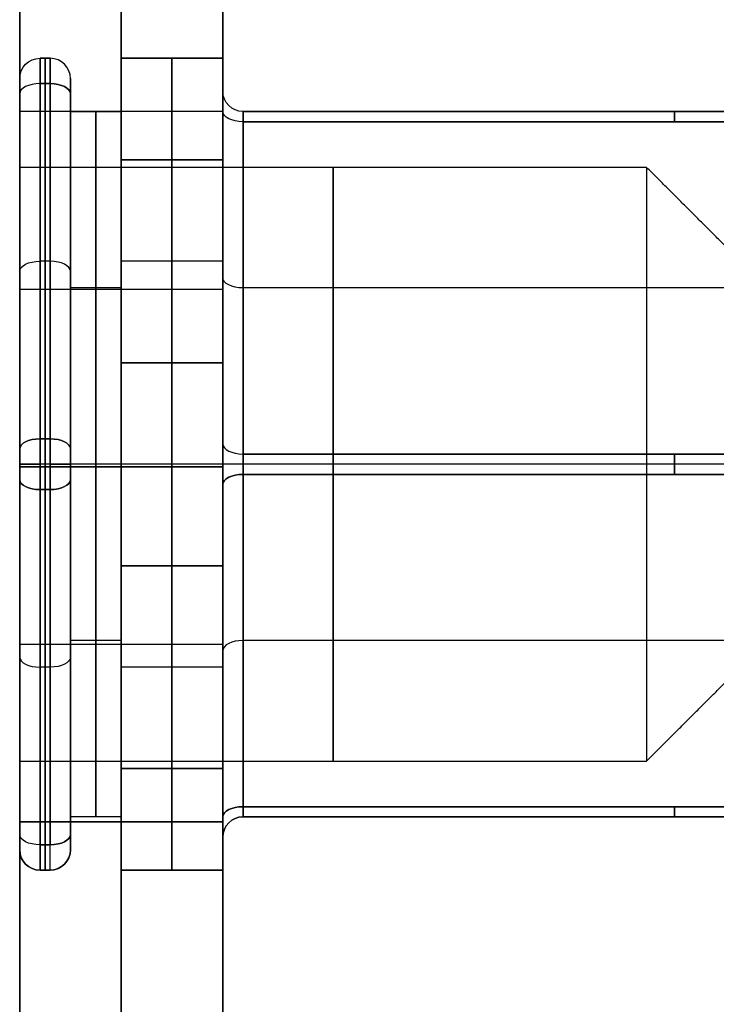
# Model space of a CAD drawing. Header units: millimetres. Extents: x -175 to 175, y -101 to 102.
# Tile 16 of 133: x -144 to -137, y -28 to -18. Entities that reach past the tile are written whole.
import ezdxf

# ---------------------------------------------------------------- set-up
doc = ezdxf.new("R2010")
doc.units = ezdxf.units.MM
doc.layers.add('Livello 01', color=7, linetype='Continuous')

msp = doc.modelspace()

# ---------------------------------------------------------------- linework, layer by layer
at = {"layer": 'Livello 01', "color": 254, "true_color": 0xcad1ee}
for p, q in [((-144, 101.5, -110.5), (-144, -19, -110.5)), ((-142, 101.5, -110.5), (-142, -19, -110.5)), ((-143, 91.5, -283.5), (-143, -36.5, -283.5)), ((-143, -36.5, 62.5), (-143, 91.5, 62.5)), ((-144, 33.5, 63.5), (-144, -36.5, 63.5)), ((-144, 33.5, -284.5), (-144, -36.5, -284.5)), ((-143.7, -18.475, -110.5144), (-143.8, -18.475, -110.5144)), ((-143.75, -18.475, -108.4937), (-143.75, -18.475, -112.5352)), ((-142, -18.475, -110.5144), (-143, -18.475, -110.5144)), ((-143, -18.475, -110.5144), (-143, -19, -110.5144)), ((-142.5, -18.475, -109.3597), (-142.5, -18.475, -111.6691)), ((-142, -18.475, -110.5144), (-142, -18.8, -110.5144)), ((-144, -18.675, -110.5144), (-144, -19.55, -110.5144)), ((-143.75, -18.725, -108.0607), (-143.75, -22.225, -106.04)), ((-143.75, -22.225, -114.9889), (-143.75, -18.725, -112.9682)), ((-143.5, -18.675, -110.5144), (-143.5, -19, -110.5144)), ((-142, -19, -110.5), (-144, -19, -110.5)), ((-143.5, -19, -110.5144), (-143, -19, -110.5144)), ((-143.25, -19, -112.5207), (-143.25, -22.475, -114.527)), ((-143.25, -22.475, -106.5018), (-143.25, -19, -108.5081)), ((-143.25, -19, -108.5081), (-143.25, -19, -112.5207)), ((-143, -19, -108.4793), (-143, -22.5, -106.4585)), ((-143, -19, -112.5207), (-143, -19, -108.4793)), ((-143, -22.5, -114.5415), (-143, -19, -112.5207)), ((-141.8, -19, -110.5144), (-130.3045, -19, -110.5144)), ((-141.8, -19.1, -112.5785), (-141.8, -22.375, -114.4693)), ((-141.8, -22.375, -106.5596), (-141.8, -19.1, -108.4504)), ((-142.5, -21.475, -114.5559), (-142.5, -19.475, -113.4012)), ((-142.5, -19.475, -107.6277), (-142.5, -21.475, -106.473)), ((-143.7, -20.475, -107.0503), (-143.8, -20.475, -107.0503)), ((-143.7, -20.475, -113.9785), (-143.8, -20.475, -113.9785)), ((-142, -20.475, -113.9785), (-143, -20.475, -113.9785)), ((-142, -20.475, -107.0503), (-143, -20.475, -107.0503)), ((-144, -20.75, -107.4689), (-142, -20.75, -107.4689)), ((-144, -20.75, -113.5311), (-142, -20.75, -113.5311)), ((-143, -20.7375, -113.5239), (-143.5, -20.7375, -113.5239)), ((-143, -20.7375, -107.505), (-143.5, -20.7375, -107.505)), ((-130.3045, -20.7375, -107.505), (-141.8, -20.7375, -107.505)), ((-130.3045, -20.7375, -113.5239), (-141.8, -20.7375, -113.5239)), ((-137.825, -22.475, -107.5894), (-144, -22.475, -107.5894)), ((-144, -22.475, -106.173), (-144, -22.475, -107.5894)), ((-144, -22.475, -113.4394), (-144, -22.475, -114.8559)), ((-137.825, -22.475, -113.4394), (-144, -22.475, -113.4394)), ((-143.7, -22.475, -115.0559), (-143.8, -22.475, -115.0559)), ((-143.7, -22.475, -105.973), (-143.8, -22.475, -105.973)), ((-143.5, -22.475, -106.173), (-143.5, -22.475, -106.5018)), ((-143.5, -22.475, -114.527), (-143.5, -22.475, -114.8559)), ((-143.25, -22.475, -114.527), (-143.25, -25.95, -112.5207)), ((-143.25, -25.95, -108.5081), (-143.25, -22.475, -106.5018)), ((-142, -22.475, -114.8238), (-143, -22.475, -114.8238)), ((-142, -22.475, -106.205), (-143, -22.475, -106.205)), ((-143, -22.475, -106.205), (-143, -22.475, -106.5018)), ((-143, -22.475, -114.527), (-143, -22.475, -114.8238)), ((-143, -26, -112.5207), (-143, -22.5, -114.5415)), ((-143, -22.5, -106.4585), (-143, -26, -108.4793)), ((-142, -22.475, -106.205), (-142, -22.475, -106.3328)), ((-142, -22.475, -114.6961), (-142, -22.475, -114.8238)), ((-133.3007, -22.475, -114.4961), (-141.8, -22.475, -114.4961)), ((-133.3007, -22.475, -106.5328), (-141.8, -22.475, -106.5328)), ((-137, -22.475, -108.4144), (-137.825, -22.475, -107.5894)), ((-137, -22.475, -112.6144), (-137.825, -22.475, -113.4394)), ((-141.8, -22.575, -114.4693), (-141.8, -25.85, -112.5785)), ((-141.8, -25.85, -108.4504), (-141.8, -22.575, -106.5596)), ((-143.75, -22.725, -106.04), (-143.75, -26.225, -108.0607)), ((-143.75, -26.225, -112.9682), (-143.75, -22.725, -114.9889)), ((-142.5, -25.475, -113.4012), (-142.5, -23.475, -114.5559)), ((-142.5, -23.475, -106.473), (-142.5, -25.475, -107.6277)), ((-144, -24.25, -113.5311), (-142, -24.25, -113.5311)), ((-144, -24.25, -107.4689), (-142, -24.25, -107.4689)), ((-143, -24.2125, -113.5239), (-143.5, -24.2125, -113.5239)), ((-143, -24.2125, -107.505), (-143.5, -24.2125, -107.505)), ((-130.3045, -24.2125, -107.505), (-141.8, -24.2125, -107.505)), ((-130.3045, -24.2125, -113.5239), (-141.8, -24.2125, -113.5239)), ((-143.7, -24.475, -107.0503), (-143.8, -24.475, -107.0503)), ((-143.7, -24.475, -113.9785), (-143.8, -24.475, -113.9785)), ((-142, -24.475, -113.9785), (-143, -24.475, -113.9785)), ((-142, -24.475, -107.0503), (-143, -24.475, -107.0503)), ((-144, -25.4, -110.5144), (-144, -26.275, -110.5144)), ((-144, -26, -110.5), (-144, -36.5, -110.5)), ((-144, -26, -110.5), (-142, -26, -110.5)), ((-143, -25.95, -110.5144), (-143.5, -25.95, -110.5144)), ((-143.5, -25.95, -110.5144), (-143.5, -26.275, -110.5144)), ((-143.25, -25.95, -108.5081), (-143.25, -25.95, -112.5207)), ((-143, -25.95, -110.5144), (-143, -26.475, -110.5144)), ((-143, -26, -112.5207), (-143, -26, -108.4793)), ((-142, -26, -110.5), (-142, -36.5, -110.5)), ((-130.3045, -25.95, -110.5144), (-141.8, -25.95, -110.5144)), ((-142, -26.15, -110.5144), (-142, -26.475, -110.5144)), ((-143.8, -26.475, -110.5144), (-143.7, -26.475, -110.5144)), ((-143.75, -26.475, -108.4937), (-143.75, -26.475, -112.5352)), ((-142, -26.475, -110.5144), (-143, -26.475, -110.5144)), ((-142.5, -26.475, -109.3597), (-142.5, -26.475, -111.6691))]:
    msp.add_line(p, q, dxfattribs=at)
at = {"layer": 'Livello 01', "color": 254, "true_color": 0xcad1ee, "extrusion": (0, 0, -1)}
for centre, start, end in [((143.8, -18.675, 112.5352), 0, 90), ((143.8, -18.675, 108.4937), 0, 90), ((143.8, -18.675, 110.5144), 0, 90), ((141.8, -18.8, 112.4053), 270, 0), ((141.8, -18.8, 108.6236), 270, 0), ((141.8, -18.8, 110.5144), 270, 0), ((141.8, -26.15, 108.6236), 0, 90), ((143.8, -26.275, 108.4937), 270, 0), ((143.7, -26.275, 110.5144), 180, 270)]:
    msp.add_arc(centre, 0.2, start, end, dxfattribs=at)
at = {"layer": 'Livello 01', "color": 254, "true_color": 0xcad1ee, "extrusion": (1, 0, 0)}
for centre, radius, start, end in [((-18.975, -112.5352, -143.8), 0.5, 300, 0), ((-18.975, -108.4937, -143.8), 0.5, 0, 60), ((-20.475, -109.3597, -143), 2, 0, 60), ((-20.475, -111.6691, -143), 2, 300, 0), ((-18.975, -112.5352, -144), 0.3, 300, 360), ((-18.975, -108.4937, -144), 0.3, 0, 60), ((-18.975, -108.4937, -143.5), 0.3, 0, 60), ((-18.975, -112.5352, -143.5), 0.3, 300, 360), ((-19.2, -108.6236, -142), 0.4, 0, 60), ((-19.2, -112.4053, -141.8), 0.2, 300, 0), ((-19.2, -108.6236, -141.8), 0.2, 0, 60), ((-22.475, -110.5144, -144), 2.925, 0, 180), ((-22.475, -110.5144, -137.825), 2.925, 0, 180), ((-22.475, -112.8238, -143), 2, 240, 300), ((-22.475, -108.205, -143), 2, 60, 120), ((-22.475, -114.5559, -143.8), 0.5, 240, 300), ((-22.475, -106.473, -143.8), 0.5, 60, 120), ((-22.475, -114.5559, -144), 0.3, 240, 300), ((-22.475, -106.473, -144), 0.3, 60, 120), ((-22.475, -114.5559, -144), 0.3, 252, 300), ((-22.475, -106.473, -144), 0.3, 60, 120), ((-22.475, -106.473, -143.5), 0.3, 60, 120), ((-22.475, -114.5559, -143.5), 0.3, 240, 300), ((-22.475, -114.2961, -141.8), 0.2, 240, 300), ((-22.475, -106.7328, -141.8), 0.2, 60, 120), ((-24.475, -111.6691, -143), 2, 180, 240), ((-24.475, -109.3597, -143), 2, 120, 180), ((-25.75, -112.4053, -141.8), 0.2, 180, 240), ((-25.75, -108.6236, -141.8), 0.2, 120, 180), ((-25.975, -112.5352, -144), 0.3, 180, 240), ((-25.975, -108.4937, -144), 0.3, 120, 180), ((-25.975, -108.4937, -143.5), 0.3, 120, 180), ((-25.975, -112.5352, -143.5), 0.3, 180, 240), ((-25.975, -112.5352, -143.8), 0.5, 180, 240), ((-25.975, -108.4937, -143.8), 0.5, 120, 180), ((-25.975, -112.5352, -143.7), 0.5, 180, 240)]:
    msp.add_arc(centre, radius, start, end, dxfattribs=at)
at = {"layer": 'Livello 01', "color": 254, "true_color": 0xcad1ee, "extrusion": (-1, 0, 0)}
for centre, radius, start, end in [((18.975, -112.5352, 143.75), 0.5, 180, 240), ((18.975, -108.4937, 143.75), 0.5, 120, 180), ((18.975, -112.5352, 143.7), 0.5, 180, 240), ((18.975, -108.4937, 143.7), 0.5, 120, 180), ((20.475, -109.3597, 142.5), 2, 120, 180), ((20.475, -111.6691, 142.5), 2, 180, 240), ((20.475, -109.3597, 142), 2, 120, 180), ((20.475, -111.6691, 142), 2, 180, 240), ((19.2, -112.4053, 142), 0.4, 180, 240), ((19.2, -108.6236, 142), 0.4, 120, 180), ((19.2, -112.4053, 137.5504), 0.2, 180, 240), ((19.2, -108.6236, 137.5504), 0.2, 120, 180), ((22.475, -110.5144, 144), 2.925, 180, 0), ((22.475, -110.5144, 140.9125), 2.925, 0, 180), ((22.475, -110.5144, 140.9125), 2.925, 180, 0), ((22.475, -110.5144, 137.825), 2.925, 180, 0), ((22.475, -112.8238, 142.5), 2, 240, 300), ((22.475, -108.205, 142.5), 2, 60, 120), ((22.475, -112.8238, 142), 2, 240, 300), ((22.475, -108.205, 142), 2, 60, 120), ((22.475, -114.5559, 143.75), 0.5, 240, 300), ((22.475, -106.473, 143.75), 0.5, 60, 120), ((22.475, -114.5559, 143.7), 0.5, 240, 300), ((22.475, -106.473, 143.7), 0.5, 60, 120), ((22.475, -114.2961, 142), 0.4, 240, 300), ((22.475, -106.7328, 142), 0.4, 60, 120), ((22.475, -114.2961, 137.5504), 0.2, 240, 300), ((22.475, -106.7328, 137.5504), 0.2, 60, 120), ((24.475, -111.6691, 142.5), 2, 300, 0), ((24.475, -109.3597, 142.5), 2, 0, 60), ((24.475, -111.6691, 142), 2, 300, 360), ((24.475, -109.3597, 142), 2, 360, 60), ((25.75, -112.4053, 137.5504), 0.2, 300, 0), ((25.75, -108.6236, 137.5504), 0.2, 0, 60), ((25.75, -112.4053, 142), 0.4, 300, 0), ((25.75, -108.6236, 142), 0.4, 360, 60), ((25.975, -112.5352, 143.75), 0.5, 300, 0), ((25.975, -108.4937, 143.75), 0.5, 0, 60), ((25.975, -108.4937, 143.7), 0.5, 0, 60)]:
    msp.add_arc(centre, radius, start, end, dxfattribs=at)
at = {"layer": 'Livello 01', "color": 254, "true_color": 0xcad1ee}
for centre, start, end in [((-143.7, -18.675, -108.4937), 0, 90), ((-143.7, -18.675, -112.5352), 360, 90), ((-143.7, -18.675, -110.5144), 0, 90), ((-141.8, -26.15, -112.4053), 90, 180), ((-141.8, -26.15, -110.5144), 90, 180), ((-143.8, -26.275, -112.5352), 180, 270), ((-143.8, -26.275, -110.5144), 180, 270), ((-143.7, -26.275, -108.4937), 270, 0), ((-143.7, -26.275, -112.5352), 270, 0)]:
    msp.add_arc(centre, 0.2, start, end, dxfattribs=at)
at = {"layer": 'Livello 01', "color": 254, "true_color": 0xcad1ee, "extrusion": (-1.50706e-14, 0.866025, 0.5)}
msp.add_arc((143.8, -88.2708, -72.7004), 0.2, 270, 360, dxfattribs=at)
at = {"layer": 'Livello 01', "color": 254, "true_color": 0xcad1ee, "extrusion": (-4.20233e-14, -0.866025, 0.5)}
msp.add_arc((-143.8, -103.1458, -37.814), 0.2, 90, 180, dxfattribs=at)
at = {"layer": 'Livello 01', "color": 254, "true_color": 0xcad1ee, "extrusion": (-7.77156e-15, 0.866025, -0.5)}
msp.add_arc((143.7, -103.1458, 37.814), 0.2, 90, 180, dxfattribs=at)
at = {"layer": 'Livello 01', "color": 254, "true_color": 0xcad1ee, "extrusion": (-4.44089e-15, 0.866025, 0.5)}
msp.add_arc((143.7, -88.2708, -72.7004), 0.2, 180, 270, dxfattribs=at)
at = {"layer": 'Livello 01', "color": 254, "true_color": 0xcad1ee, "extrusion": (1.27983e-13, -0.866025, -0.5)}
msp.add_arc((-141.8, -88.1458, 72.8303), 0.2, 90, 180, dxfattribs=at)
at = {"layer": 'Livello 01', "color": 254, "true_color": 0xcad1ee, "extrusion": (-1.15748e-14, 0.866025, -0.5)}
msp.add_arc((141.8, -103.2708, 37.6841), 0.2, 270, 0, dxfattribs=at)
at = {"layer": 'Livello 01', "color": 254, "true_color": 0xcad1ee, "extrusion": (0, -0.866025, -0.5)}
for centre, start, end in [((-143.8, -88.2708, 74.7211), 180, 270), ((-141.8, -88.1458, 74.7211), 90, 180), ((-143.7, -80.6708, 74.7211), 0, 90)]:
    msp.add_arc(centre, 0.2, start, end, dxfattribs=at)
at = {"layer": 'Livello 01', "color": 254, "true_color": 0xcad1ee, "extrusion": (0, 0.866025, -0.5)}
for centre, start, end in [((143.8, -103.1458, 35.7933), 0, 90), ((141.8, -103.2708, 35.7933), 270, 0), ((143.7, -110.7458, 35.7933), 180, 270)]:
    msp.add_arc(centre, 0.2, start, end, dxfattribs=at)
at = {"layer": 'Livello 01', "color": 254, "true_color": 0xcad1ee, "extrusion": (0, -0.866025, 0.5)}
for centre, start, end in [((-143.7, -103.1458, -35.7933), 0, 90), ((-141.8, -110.6208, -35.7933), 90, 180), ((-143.8, -110.7458, -35.7933), 180, 270)]:
    msp.add_arc(centre, 0.2, start, end, dxfattribs=at)
at = {"layer": 'Livello 01', "color": 254, "true_color": 0xcad1ee, "extrusion": (0, 0.866025, 0.5)}
for centre, start, end in [((143.7, -88.2708, -74.7211), 180, 270), ((143.8, -80.6708, -72.7004), 0, 90), ((143.7, -80.6708, -72.7004), 90, 180), ((141.8, -80.7958, -74.7211), 270, 0), ((143.8, -80.6708, -74.7211), 0, 90)]:
    msp.add_arc(centre, 0.2, start, end, dxfattribs=at)
at = {"layer": 'Livello 01', "color": 254, "true_color": 0xcad1ee, "extrusion": (-1.08802e-13, 0.866025, 0.5)}
msp.add_arc((143.8, -88.2708, -76.7419), 0.2, 270, 360, dxfattribs=at)
at = {"layer": 'Livello 01', "color": 254, "true_color": 0xcad1ee, "extrusion": (-4.50466e-14, 0.866025, -0.5)}
msp.add_arc((143.8, -103.1458, 33.7726), 0.2, 0, 90, dxfattribs=at)
at = {"layer": 'Livello 01', "color": 254, "true_color": 0xcad1ee, "extrusion": (-7.48575e-14, -0.866025, 0.5)}
msp.add_arc((-143.7, -103.1458, -33.7726), 0.2, 0, 90, dxfattribs=at)
at = {"layer": 'Livello 01', "color": 254, "true_color": 0xcad1ee, "extrusion": (-9.26211e-14, -0.866025, -0.5)}
msp.add_arc((-143.7, -88.2708, 76.7419), 0.2, 270, 360, dxfattribs=at)
at = {"layer": 'Livello 01', "color": 254, "true_color": 0xcad1ee, "extrusion": (2.28421e-14, 0.866025, 0.5)}
msp.add_arc((141.8, -88.1458, -76.612), 0.2, 0, 90, dxfattribs=at)
at = {"layer": 'Livello 01', "color": 254, "true_color": 0xcad1ee, "extrusion": (4.44089e-15, -0.866025, 0.5)}
msp.add_arc((-141.8, -103.2708, -33.9025), 0.2, 180, 270, dxfattribs=at)
at = {"layer": 'Livello 01', "color": 254, "true_color": 0xcad1ee, "extrusion": (0, -1, 0)}
for centre, start, end in [((-143.8, -114.8559, 22.475), 180, 270), ((-143.7, -114.8559, 22.475), 270, 0), ((-141.8, -114.6961, 22.475), 90, 180)]:
    msp.add_arc(centre, 0.2, start, end, dxfattribs=at)
at = {"layer": 'Livello 01', "color": 254, "true_color": 0xcad1ee, "extrusion": (0, 1, 0)}
for centre, start, end in [((143.8, -106.173, -22.475), 0, 90), ((143.7, -106.173, -22.475), 90, 180), ((141.8, -106.3328, -22.475), 270, 360)]:
    msp.add_arc(centre, 0.2, start, end, dxfattribs=at)
at = {"layer": 'Livello 01', "color": 254, "true_color": 0xcad1ee, "extrusion": (2.06217e-14, -0.866025, 0.5)}
msp.add_arc((-141.8, -110.6208, -37.6841), 0.2, 90, 180, dxfattribs=at)
at = {"layer": 'Livello 01', "color": 254, "true_color": 0xcad1ee, "extrusion": (-4.44089e-15, -0.866025, -0.5)}
msp.add_arc((-141.8, -80.7958, 72.8303), 0.2, 180, 270, dxfattribs=at)
at = {"layer": 'Livello 01', "color": 254, "true_color": 0xcad1ee, "extrusion": (2.95035e-14, 0.866025, -0.5)}
msp.add_arc((143.8, -110.7458, 37.814), 0.2, 270, 360, dxfattribs=at)
at = {"layer": 'Livello 01', "color": 254, "true_color": 0xcad1ee, "extrusion": (2.22045e-15, 0.866025, -0.5)}
msp.add_arc((143.7, -110.7458, 37.814), 0.2, 180, 270, dxfattribs=at)
at = {"layer": 'Livello 01', "color": 254, "true_color": 0xcad1ee, "extrusion": (7.37473e-14, 0.866025, -0.5)}
msp.add_arc((141.8, -110.6208, 33.9025), 0.2, 0, 90, dxfattribs=at)
at = {"layer": 'Livello 01', "color": 254, "true_color": 0xcad1ee, "extrusion": (3.75824e-14, 0.866025, 0.5)}
msp.add_arc((141.8, -80.7958, -76.612), 0.2, 270, 360, dxfattribs=at)
at = {"layer": 'Livello 01', "color": 254, "true_color": 0xcad1ee, "extrusion": (1.22125e-13, 0.866025, -0.5)}
msp.add_arc((143.8, -110.7458, 33.7726), 0.2, 270, 360, dxfattribs=at)
at = {"layer": 'Livello 01', "color": 254, "true_color": 0xcad1ee, "extrusion": (-1.15463e-13, -0.866025, -0.5)}
msp.add_arc((-143.8, -80.6708, 76.7419), 0.2, 90, 180, dxfattribs=at)
at = {"layer": 'Livello 01', "color": 254, "true_color": 0xcad1ee, "extrusion": (8.2629e-14, -0.866025, -0.5)}
msp.add_arc((-143.7, -80.6708, 76.7419), 0.2, 0, 90, dxfattribs=at)
at = {"layer": 'Livello 01', "color": 254, "true_color": 0xcad1ee, "extrusion": (9.48415e-14, -0.866025, 0.5)}
msp.add_arc((-143.7, -110.7458, -33.7726), 0.2, 270, 360, dxfattribs=at)
at = {"layer": 'Livello 01', "color": 254, "true_color": 0xcad1ee}
for points in [[(-144, 91.5, -283.5), (-144, -36.5, -283.5)], [(-144, -36.5, 62.5), (-144, 91.5, 62.5)], [(-142, -36.5, -283.5), (-142, 91.5, -283.5)], [(-142, 91.5, 62.5), (-142, -36.5, 62.5)], [(-144, 33.5, 62.5), (-144, -36.5, 62.5)], [(-144, -36.5, 64.5), (-144, 33.5, 64.5)], [(-144, 33.5, -285.5), (-144, -36.5, -285.5)], [(-144, -36.5, -283.5), (-144, 33.5, -283.5)], [(-143.7, -18.475, -108.4937), (-143.8, -18.475, -108.4937)], [(-143.8, -18.475, -112.5352), (-143.7, -18.475, -112.5352)], [(-143.8, -18.475, -108.4937), (-143.8, -18.475, -112.5352)], [(-143.7, -18.475, -112.5352), (-143.7, -18.475, -108.4937)], [(-142, -18.475, -109.3597), (-143, -18.475, -109.3597)], [(-143, -18.475, -109.3597), (-143, -18.475, -111.6691)], [(-143, -18.475, -111.6691), (-142, -18.475, -111.6691)], [(-142, -18.475, -111.6691), (-142, -18.475, -109.3597)], [(-144, -18.675, -112.5352), (-144, -18.675, -108.4937)], [(-143.8, -18.725, -108.0607), (-143.7, -18.725, -108.0607)], [(-143.8, -22.225, -106.04), (-143.8, -18.725, -108.0607)], [(-143.7, -18.725, -112.9682), (-143.8, -18.725, -112.9682)], [(-143.8, -18.725, -112.9682), (-143.8, -22.225, -114.9889)], [(-143.7, -18.725, -108.0607), (-143.7, -22.225, -106.04)], [(-143.7, -22.225, -114.9889), (-143.7, -18.725, -112.9682)], [(-143.5, -18.675, -112.5352), (-143.5, -18.675, -108.4937)], [(-142, -18.8, -108.6236), (-142, -18.8, -112.4053)], [(-144, -22.325, -114.8157), (-144, -18.825, -112.795)], [(-144, -18.825, -108.2339), (-144, -22.325, -106.2132)], [(-143.5, -18.825, -108.2339), (-143.5, -22.325, -106.2132)], [(-143.5, -22.325, -114.8157), (-143.5, -18.825, -112.795)], [(-144, -19, -112.5207), (-144, -19, -108.4793)], [(-144, -19, -108.4793), (-144, -22.5, -106.4585)], [(-142, -19, -108.4793), (-144, -19, -108.4793)], [(-142, -19, -112.5207), (-144, -19, -112.5207)], [(-144, -22.5, -114.5415), (-144, -19, -112.5207)], [(-143.5, -22.475, -114.527), (-143.5, -19, -112.5207)], [(-143.5, -19, -112.5207), (-143, -19, -112.5207)], [(-143, -19, -108.5081), (-143.5, -19, -108.5081)], [(-143.5, -19, -108.5081), (-143.5, -22.475, -106.5018)], [(-143.5, -19, -112.5207), (-143.5, -19, -108.5081)], [(-143, -19, -112.5207), (-143, -22.475, -114.527)], [(-143, -22.475, -106.5018), (-143, -19, -108.5081)], [(-143, -19, -108.5081), (-143, -19, -112.5207)], [(-142, -19, -112.5207), (-142, -19, -108.4793)], [(-142, -19, -108.4793), (-142, -22.5, -106.4585)], [(-142, -22.5, -114.5415), (-142, -19, -112.5207)], [(-142, -19, -112.7517), (-142, -22.275, -114.6425)], [(-142, -22.275, -106.3864), (-142, -19, -108.2772)], [(-133.3007, -19, -112.4053), (-141.8, -19, -112.4053)], [(-141.8, -19, -112.4053), (-141.8, -19, -108.6236)], [(-141.8, -19, -108.6236), (-133.3007, -19, -108.6236)], [(-133.3007, -19.1, -108.4504), (-141.8, -19.1, -108.4504)], [(-141.8, -19.1, -108.4504), (-141.8, -22.375, -106.5596)], [(-141.8, -22.375, -114.4693), (-141.8, -19.1, -112.5785)], [(-141.8, -19.1, -112.5785), (-133.3007, -19.1, -112.5785)], [(-143, -19.475, -107.6277), (-142, -19.475, -107.6277)], [(-142, -19.475, -113.4012), (-143, -19.475, -113.4012)], [(-143, -19.475, -113.4012), (-143, -21.475, -114.5559)], [(-143, -19.475, -107.6277), (-143, -21.475, -106.473)], [(-142, -21.475, -114.5559), (-142, -19.475, -113.4012)], [(-142, -19.475, -107.6277), (-142, -21.475, -106.473)], [(-137.825, -19.55, -110.5144), (-144, -19.55, -110.5144)], [(-137, -20.375, -110.5144), (-137.825, -19.55, -110.5144)], [(-143, -21.475, -114.5559), (-142, -21.475, -114.5559)], [(-142, -21.475, -106.473), (-143, -21.475, -106.473)], [(-143.7, -22.225, -106.04), (-143.8, -22.225, -106.04)], [(-143.8, -22.225, -114.9889), (-143.7, -22.225, -114.9889)], [(-141.8, -22.375, -106.5596), (-133.3007, -22.375, -106.5596)], [(-133.3007, -22.375, -114.4693), (-141.8, -22.375, -114.4693)], [(-144, -26, -112.5207), (-144, -22.5, -114.5415)], [(-144, -22.5, -114.5415), (-142, -22.5, -114.5415)], [(-144, -22.5, -106.4585), (-144, -26, -108.4793)], [(-142, -22.5, -106.4585), (-144, -22.5, -106.4585)], [(-143, -22.475, -114.527), (-143.5, -22.475, -114.527)], [(-143.5, -25.95, -112.5207), (-143.5, -22.475, -114.527)], [(-143, -22.475, -106.5018), (-143.5, -22.475, -106.5018)], [(-143.5, -22.475, -106.5018), (-143.5, -25.95, -108.5081)], [(-143, -22.475, -114.527), (-143, -25.95, -112.5207)], [(-143, -25.95, -108.5081), (-143, -22.475, -106.5018)], [(-142, -26, -112.5207), (-142, -22.5, -114.5415)], [(-142, -22.5, -106.4585), (-142, -26, -108.4793)], [(-133.3007, -22.575, -106.5596), (-141.8, -22.575, -106.5596)], [(-141.8, -22.575, -106.5596), (-141.8, -25.85, -108.4504)], [(-141.8, -25.85, -112.5785), (-141.8, -22.575, -114.4693)], [(-141.8, -22.575, -114.4693), (-133.3007, -22.575, -114.4693)], [(-144, -26.125, -112.795), (-144, -22.625, -114.8157)], [(-144, -22.625, -106.2132), (-144, -26.125, -108.2339)], [(-143.5, -22.625, -106.2132), (-143.5, -26.125, -108.2339)], [(-143.5, -26.125, -112.795), (-143.5, -22.625, -114.8157)], [(-142, -22.675, -114.6425), (-142, -25.95, -112.7517)], [(-142, -25.95, -108.2772), (-142, -22.675, -106.3864)], [(-143.8, -22.725, -106.04), (-143.7, -22.725, -106.04)], [(-143.8, -26.225, -108.0607), (-143.8, -22.725, -106.04)], [(-143.7, -22.725, -114.9889), (-143.8, -22.725, -114.9889)], [(-143.8, -22.725, -114.9889), (-143.8, -26.225, -112.9682)], [(-143.7, -22.725, -106.04), (-143.7, -26.225, -108.0607)], [(-143.7, -26.225, -112.9682), (-143.7, -22.725, -114.9889)], [(-142, -23.475, -114.5559), (-143, -23.475, -114.5559)], [(-143, -23.475, -114.5559), (-143, -25.475, -113.4012)], [(-143, -25.475, -107.6277), (-143, -23.475, -106.473)], [(-143, -23.475, -106.473), (-142, -23.475, -106.473)], [(-142, -25.475, -113.4012), (-142, -23.475, -114.5559)], [(-142, -23.475, -106.473), (-142, -25.475, -107.6277)], [(-137.825, -25.4, -110.5144), (-137, -24.575, -110.5144)], [(-144, -25.4, -110.5144), (-137.825, -25.4, -110.5144)], [(-143, -25.475, -113.4012), (-142, -25.475, -113.4012)], [(-142, -25.475, -107.6277), (-143, -25.475, -107.6277)], [(-141.8, -25.85, -108.4504), (-133.3007, -25.85, -108.4504)], [(-133.3007, -25.85, -112.5785), (-141.8, -25.85, -112.5785)], [(-144, -26, -108.4793), (-144, -26, -112.5207)], [(-142, -26, -112.5207), (-144, -26, -112.5207)], [(-142, -26, -108.4793), (-144, -26, -108.4793)], [(-143, -25.95, -112.5207), (-143.5, -25.95, -112.5207)], [(-143, -25.95, -108.5081), (-143.5, -25.95, -108.5081)], [(-143.5, -25.95, -108.5081), (-143.5, -25.95, -112.5207)], [(-143, -25.95, -112.5207), (-143, -25.95, -108.5081)], [(-142, -26, -108.4793), (-142, -26, -112.5207)], [(-133.3007, -25.95, -108.6236), (-141.8, -25.95, -108.6236)], [(-141.8, -25.95, -108.6236), (-141.8, -25.95, -112.4053)], [(-141.8, -25.95, -112.4053), (-133.3007, -25.95, -112.4053)], [(-142, -26.15, -112.4053), (-142, -26.15, -108.6236)], [(-144, -26.275, -108.4937), (-144, -26.275, -112.5352)], [(-143.7, -26.225, -108.0607), (-143.8, -26.225, -108.0607)], [(-143.8, -26.225, -112.9682), (-143.7, -26.225, -112.9682)], [(-143.5, -26.275, -108.4937), (-143.5, -26.275, -112.5352)], [(-143.7, -26.475, -112.5352), (-143.8, -26.475, -112.5352)], [(-143.8, -26.475, -108.4937), (-143.7, -26.475, -108.4937)], [(-143.8, -26.475, -112.5352), (-143.8, -26.475, -108.4937)], [(-143.7, -26.475, -108.4937), (-143.7, -26.475, -112.5352)], [(-142, -26.475, -111.6691), (-143, -26.475, -111.6691)], [(-143, -26.475, -111.6691), (-143, -26.475, -109.3597)], [(-143, -26.475, -109.3597), (-142, -26.475, -109.3597)], [(-142, -26.475, -109.3597), (-142, -26.475, -111.6691)]]:
    msp.add_open_spline(points, degree=1, dxfattribs=at)

doc.saveas('drawing.dxf')
